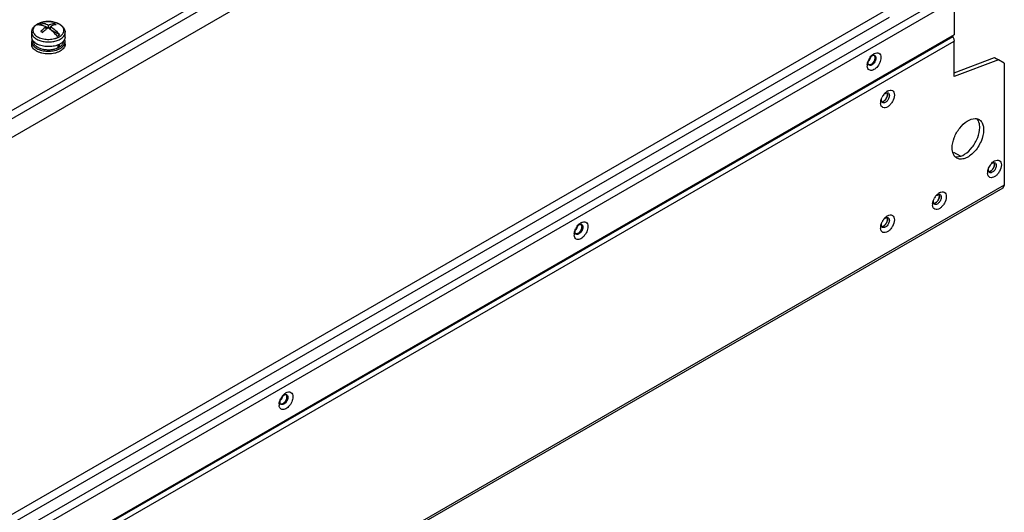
# Model space of a CAD drawing. Header units: millimetres. Extents: x 104 to 809, y 321 to 954.
# Tile 15 of 17: x 455 to 809, y 499 to 676. Entities that reach past the tile are written whole.
import ezdxf

# ---------------------------------------------------------------- set-up
doc = ezdxf.new("R2010")
doc.units = ezdxf.units.MM
doc.header["$LTSCALE"] = 82.95095
doc.layers.get('0').update_dxf_attribs({"linetype": 'CONTINUOUS'})

msp = doc.modelspace()

# ---------------------------------------------------------------- linework, layer by layer
at = {"color": 7, "linetype": 'Continuous'}
for p, q in [((792.19, 839.3), (312.49, 562.34)), ((793.67, 837.21), (313.55, 560.02)), ((793.67, 830.52), (313.55, 553.32)), ((790.06, 685.14), (313.69, 410.11)), ((314.96, 407.9), (791.34, 682.94)), ((791.34, 682.94), (791.34, 670.52)), ((767.94, 676.75), (325.25, 421.16)), ((766.66, 679.22), (326.98, 425.37)), ((464.21, 673.64), (462.55, 674.6)), ((464.94, 672.44), (464.94, 673.36)), ((465.53, 672.87), (464.94, 673.21)), ((465.79, 672.85), (465.79, 673.85)), ((466.49, 673.13), (465.89, 672.78)), ((466.49, 672.35), (466.49, 673.44)), ((467.77, 674.52), (467.77, 673.94)), ((790.86, 669.8), (314.49, 394.76)), ((791.34, 670.52), (314.96, 395.49)), ((459.72, 669.67), (459.72, 671.37)), ((464.14, 671.77), (463.53, 671.42)), ((469.74, 670.44), (466.65, 672.22)), ((471.72, 669.67), (471.72, 671.37)), ((790.67, 670.14), (790.86, 669.8)), ((314.96, 393.16), (791.34, 668.19)), ((459.72, 667.06), (459.72, 668.04)), ((469.2, 665.83), (469.21, 665.84)), ((469.21, 665.81), (469.21, 666.91)), ((469.21, 665.83), (469.22, 665.83)), ((469.57, 667.06), (469.57, 666.02)), ((471.72, 667.06), (471.72, 668.04)), ((791.34, 655.5), (791.34, 668.19)), ((791.34, 656.85), (805.83, 662.26)), ((805.83, 662.26), (807.25, 661.45)), ((807.25, 661.45), (791.34, 655.5)), ((809.37, 660.22), (807.25, 661.45)), ((809.37, 660.22), (809.37, 616.35)), ((791.15, 628.25), (793.53, 626.88)), ((809.37, 616.35), (300.25, 322.41)), ((809.37, 616.35), (808.89, 615.3)), ((808.89, 615.3), (299.78, 321.36))]:
    msp.add_line(p, q, dxfattribs=at)
for centre, radius, start, end in [((463.81, 670.67), 4.16, 126.3183, 129.5648), ((464.56, 669.3), 5.75, 119.4622, 119.9993), ((464.33, 669.92), 5.08, 120.6563, 121.2822), ((464.37, 669.84), 5.17, 119.9989, 120.6562), ((464.43, 669.74), 5.28, 119.4621, 119.9991), ((464.53, 669.56), 5.49, 117.2678, 119.4498), ((465.54, 666.88), 8.36, 101.0706, 105.3036), ((465.72, 665.66), 9.6, 89.1469, 93.431), ((467, 674.35), 5.28, 299.462, 299.9991), ((464.43, 672.35), 5.92, 239.9076, 242.6279), ((466.55, 671.44), 6.21, 293.6296, 294.2888), ((466.61, 671.3), 6.06, 294.287, 295.3912), ((466.8, 670.91), 5.62, 295.4757, 299.9198), ((466.74, 672.86), 6.49, 292.8, 297.3489), ((467.04, 672.28), 5.84, 297.3473, 299.9903), ((467.11, 673.86), 5.7, 299.4621, 299.9991), ((467.68, 669.55), 4, 307.2718, 310.7683), ((464.22, 669.37), 5.5, 238.3435, 239.8837), ((466.15, 672.74), 8.12, 286.3399, 288.4459), ((766, 658.86), 5.99, 143.146, 149.994), ((758.56, 663.24), 2.95, 341.0822, 346.1163), ((765.09, 659.66), 4.79, 130.6652, 135.4005), ((764.33, 660.65), 3.53, 120.2472, 124.609), ((762.48, 662.43), 0.674, 60.0198, 71.8941), ((763.58, 659.42), 3.5, 175.3969, 179.937), ((763.14, 659.42), 3.06, 179.9659, 184.1065), ((763.95, 659.39), 3.86, 174.2942, 175.4542), ((765.05, 659.2), 4.98, 164.6734, 165.7199), ((758.71, 662.88), 2.62, 309.9267, 313.6077), ((766.02, 658.85), 6.02, 149.9834, 153.7743), ((759.67, 662.53), 3.27, 333.6395, 341.1323), ((770.83, 645.38), 6.02, 149.9834, 153.7743), ((770.81, 645.39), 5.99, 143.146, 149.994), ((769.36, 646.85), 3.93, 124.572, 126.9588), ((769.14, 647.18), 3.53, 120.2472, 124.609), ((768.39, 645.94), 3.5, 175.3969, 179.937), ((767.95, 645.95), 3.06, 179.9659, 184.1065), ((768.83, 645.91), 3.94, 173.0345, 175.442), ((769.9, 645.72), 5.03, 163.5127, 165.715), ((766.27, 646.85), 1.04, 198.9193, 204.3856), ((764.59, 648.78), 2.6, 308.8738, 313.4675), ((797.22, 638.16), 3.12, 34.5976, 39.9631), ((809.29, 620.23), 6.02, 149.9834, 153.7743), ((809.28, 620.24), 5.99, 143.146, 149.994), ((807.83, 621.7), 3.93, 124.572, 126.9588), ((807.6, 622.03), 3.53, 120.2472, 124.609), ((806.86, 620.8), 3.5, 175.3969, 179.937), ((806.42, 620.8), 3.06, 179.9659, 184.1065), ((807.3, 620.76), 3.94, 173.0345, 175.442), ((808.37, 620.57), 5.03, 163.5127, 165.715), ((804.74, 621.71), 1.04, 198.9193, 204.3856), ((803.07, 623.61), 2.58, 308.2196, 313.4839), ((789.48, 608.81), 5.99, 143.146, 149.994), ((788.03, 610.27), 3.93, 124.572, 126.9588), ((787.8, 610.6), 3.53, 120.2472, 124.609), ((787.06, 609.36), 3.5, 175.3969, 179.937), ((786.62, 609.37), 3.06, 179.9659, 184.1065), ((787.5, 609.33), 3.94, 173.0345, 175.442), ((788.57, 609.14), 5.03, 163.5127, 165.715), ((784.94, 610.27), 1.04, 198.9193, 204.3856), ((789.49, 608.8), 6.02, 149.9834, 153.7743), ((783.28, 612.18), 2.58, 308.2196, 313.4839), ((769.14, 602.27), 3.53, 120.2472, 124.609), ((659.73, 598.83), 4.79, 130.6652, 135.4005), ((658.97, 599.82), 3.53, 120.2472, 124.609), ((657.12, 601.6), 0.674, 60.0198, 71.8941), ((769.9, 600.81), 5.03, 163.5127, 165.715), ((770.83, 600.47), 6.02, 149.9834, 153.7743), ((770.81, 600.48), 5.99, 143.146, 149.994), ((764.59, 603.87), 2.6, 308.8738, 313.4675), ((769.36, 601.94), 3.93, 124.572, 126.9588), ((658.22, 598.59), 3.5, 175.3969, 179.937), ((657.79, 598.59), 3.06, 179.9659, 184.1065), ((658.59, 598.56), 3.86, 174.2942, 175.4542), ((659.69, 598.37), 4.98, 164.6734, 165.7199), ((653.35, 602.05), 2.62, 309.9267, 313.6077), ((660.66, 598.02), 6.02, 149.9834, 153.7743), ((660.64, 598.03), 5.99, 143.146, 149.994), ((653.2, 602.42), 2.95, 341.0822, 346.1163), ((654.31, 601.71), 3.27, 333.6395, 341.1323), ((768.39, 601.04), 3.5, 175.3969, 179.937), ((767.95, 601.04), 3.06, 179.9659, 184.1065), ((768.83, 601), 3.94, 173.0345, 175.442), ((766.27, 601.95), 1.04, 198.9193, 204.3856), ((552.9, 538.59), 3.53, 120.2472, 124.609), ((553.62, 537.14), 4.98, 164.6734, 165.7199), ((547.28, 540.81), 2.62, 309.9267, 313.6077), ((554.59, 536.79), 6.02, 149.9834, 153.7743), ((554.58, 536.8), 5.99, 143.146, 149.994), ((547.14, 541.18), 2.95, 341.0822, 346.1163), ((553.67, 537.59), 4.79, 130.6652, 135.4005), ((548.25, 540.47), 3.27, 333.6395, 341.1323), ((551.06, 540.36), 0.674, 60.0198, 71.8941), ((552.16, 537.35), 3.5, 175.3969, 179.937), ((551.72, 537.35), 3.06, 179.9659, 184.1065), ((552.52, 537.33), 3.86, 174.2942, 175.4542)]:
    msp.add_arc(centre, radius, start, end, dxfattribs=at)
for points, knots in [([(459.72, 671.37), (459.72, 671.66), (459.82, 672.26), (460.24, 673.06), (460.87, 673.75), (461.4, 674.11), (461.68, 674.28)], [0, 0, 0, 0, 0.238674, 0.481255, 0.733201, 1, 1, 1, 1]), ([(461.16, 673.89), (460.97, 673.73), (460.65, 673.41), (460.3, 672.84), (460.14, 672.23), (460.18, 671.62), (460.42, 671.03), (460.76, 670.58), (461.11, 670.25), (461.52, 669.93), (462.14, 669.57), (462.98, 669.24), (464.24, 668.91), (465.58, 668.8), (466.93, 668.9), (467.67, 669.04), (468.14, 669.16), (468.44, 669.25), (468.73, 669.36), (469.02, 669.47), (469.28, 669.59), (469.48, 669.69), (469.6, 669.76)], [0, 0, 0, 0, 0.054759, 0.104189, 0.150033, 0.194981, 0.241993, 0.293427, 0.321291, 0.350661, 0.413848, 0.482561, 0.555746, 0.709365, 0.786624, 0.861798, 0.880087, 0.89813, 0.93335, 0.950528, 0.967369, 1, 1, 1, 1]), ([(461.69, 674.26), (461.66, 674.24), (461.54, 674.17), (461.43, 674.09), (461.35, 674.03)], [0, 0, 0, 0, 0.254634, 1, 1, 1, 1]), ([(462.1, 674.36), (462.06, 674.34), (461.92, 674.26), (461.79, 674.17), (461.7, 674.11)], [0, 0, 0, 0, 0.255832, 1, 1, 1, 1]), ([(461.7, 674.11), (462.22, 674.16), (463.04, 674.08), (464.12, 673.75), (464.67, 673.5), (464.94, 673.36)], [0, 0, 0, 0, 0.465164, 0.723436, 1, 1, 1, 1]), ([(461.73, 674.3), (462.17, 674.55), (463.15, 674.95), (464.74, 675.26), (466.4, 675.28), (468.01, 675.03), (469.24, 674.58), (470.1, 674.08), (470.64, 673.65), (471.1, 673.16), (471.45, 672.61), (471.67, 672), (471.72, 671.58), (471.72, 671.37)], [0, 0, 0, 0, 0.126689, 0.262485, 0.402143, 0.539084, 0.667653, 0.72795, 0.785578, 0.840954, 0.89472, 0.947555, 1, 1, 1, 1]), ([(463.33, 674.95), (463.21, 674.91), (462.76, 674.78), (462.32, 674.6), (462.01, 674.44)], [0, 0, 0, 0, 0.260122, 1, 1, 1, 1]), ([(462.55, 674.6), (462.51, 674.58), (462.35, 674.51), (462.2, 674.43), (462.1, 674.36)], [0, 0, 0, 0, 0.255162, 1, 1, 1, 1]), ([(465.79, 673.85), (465.51, 673.99), (464.97, 674.24), (463.89, 674.57), (463.06, 674.65), (462.55, 674.6)], [0, 0, 0, 0, 0.276564, 0.534836, 1, 1, 1, 1]), ([(464.94, 673.36), (464.77, 673.25), (464.07, 672.76), (463.42, 672.2), (462.96, 671.74)], [0, 0, 0, 0, 0.239557, 1, 1, 1, 1]), ([(465.14, 675.24), (465.04, 675.23), (464.63, 675.2), (464.23, 675.15), (463.93, 675.09)], [0, 0, 0, 0, 0.25282, 1, 1, 1, 1]), ([(465.64, 672.95), (465.58, 672.92), (465.34, 672.76), (465.11, 672.59), (464.94, 672.46)], [0, 0, 0, 0, 0.24584, 1, 1, 1, 1]), ([(466.49, 672.36), (466.42, 672.41), (466.15, 672.62), (465.86, 672.82), (465.64, 672.95)], [0, 0, 0, 0, 0.254978, 1, 1, 1, 1]), ([(467.77, 674.52), (467.61, 674.49), (466.92, 674.35), (466.27, 674.09), (465.79, 673.85)], [0, 0, 0, 0, 0.23516, 1, 1, 1, 1]), ([(466.99, 675.17), (466.89, 675.18), (466.52, 675.23), (466.14, 675.25), (465.86, 675.26)], [0, 0, 0, 0, 0.248192, 1, 1, 1, 1]), ([(468.47, 674.11), (468.31, 674.09), (467.62, 673.95), (466.97, 673.69), (466.49, 673.44)], [0, 0, 0, 0, 0.235169, 1, 1, 1, 1]), ([(466.49, 673.44), (467.09, 673.06), (468.26, 672.14), (469.26, 671.05), (469.74, 670.44)], [0, 0, 0, 0, 0.480234, 1, 1, 1, 1]), ([(467.73, 675.04), (467.67, 675.05), (467.42, 675.11), (467.17, 675.15), (466.99, 675.17)], [0, 0, 0, 0, 0.247317, 1, 1, 1, 1]), ([(468.68, 674.76), (468.6, 674.79), (468.29, 674.9), (467.97, 674.99), (467.73, 675.04)], [0, 0, 0, 0, 0.244353, 1, 1, 1, 1]), ([(468.47, 674.11), (468.41, 674.15), (468.18, 674.29), (467.95, 674.43), (467.77, 674.52)], [0, 0, 0, 0, 0.254944, 1, 1, 1, 1]), ([(469.44, 674.43), (469.38, 674.46), (469.13, 674.58), (468.88, 674.69), (468.68, 674.76)], [0, 0, 0, 0, 0.243086, 1, 1, 1, 1]), ([(469.98, 674.1), (469.94, 674.13), (469.77, 674.25), (469.58, 674.35), (469.44, 674.43)], [0, 0, 0, 0, 0.243294, 1, 1, 1, 1]), ([(469.64, 669.78), (469.87, 669.91), (470.15, 670.1), (470.42, 670.34), (470.51, 670.43), (470.59, 670.51), (470.69, 670.62), (470.83, 670.8), (470.99, 671.02), (471.17, 671.4), (471.3, 671.9), (471.25, 672.51), (471, 673.1), (470.57, 673.65), (470.19, 673.96), (469.98, 674.1)], [0, 0, 0, 0, 0.146928, 0.181403, 0.1983, 0.21498, 0.247667, 0.279516, 0.340791, 0.3993, 0.51041, 0.619721, 0.734432, 0.860179, 1, 1, 1, 1]), ([(459.72, 671.37), (459.72, 671.2), (459.76, 670.85), (459.96, 670.35), (460.28, 669.87), (460.89, 669.26), (461.93, 668.62), (463.42, 668.12), (465.1, 667.88), (466.82, 667.92), (468.46, 668.24), (469.47, 668.64), (469.91, 668.89)], [0, 0, 0, 0, 0.04285, 0.087454, 0.135237, 0.187122, 0.304162, 0.437586, 0.581767, 0.728936, 0.870792, 1, 1, 1, 1]), ([(460.46, 668), (460.24, 668.23), (459.95, 668.63), (459.75, 669.23), (459.72, 669.52), (459.72, 669.67)], [0, 0, 0, 0, 0.524856, 0.766018, 1, 1, 1, 1]), ([(462.96, 671.74), (463.02, 671.71), (463.26, 671.59), (463.49, 671.45), (463.66, 671.34)], [0, 0, 0, 0, 0.245075, 1, 1, 1, 1]), ([(464.94, 672.46), (464.83, 672.37), (464.39, 672.02), (463.97, 671.64), (463.66, 671.34)], [0, 0, 0, 0, 0.243758, 1, 1, 1, 1]), ([(468.89, 669.95), (468.7, 670.18), (467.98, 671.05), (467.15, 671.84), (466.49, 672.36)], [0, 0, 0, 0, 0.259411, 1, 1, 1, 1]), ([(468.89, 669.95), (468.93, 669.97), (469.08, 670.04), (469.23, 670.12), (469.34, 670.18)], [0, 0, 0, 0, 0.255162, 1, 1, 1, 1]), ([(469.34, 670.18), (469.37, 670.2), (469.51, 670.29), (469.64, 670.37), (469.74, 670.44)], [0, 0, 0, 0, 0.255832, 1, 1, 1, 1]), ([(469.96, 668.92), (470.22, 669.07), (470.7, 669.4), (471.27, 670), (471.63, 670.67), (471.72, 671.14), (471.72, 671.37)], [0, 0, 0, 0, 0.28981, 0.549047, 0.782229, 1, 1, 1, 1]), ([(471.72, 669.67), (471.72, 669.52), (471.68, 669.23), (471.48, 668.63), (471.2, 668.23), (470.97, 668)], [0, 0, 0, 0, 0.233984, 0.475142, 1, 1, 1, 1]), ([(459.89, 668.86), (459.83, 668.73), (459.75, 668.46), (459.72, 668.18), (459.72, 668.04)], [0, 0, 0, 0, 0.506889, 1, 1, 1, 1]), ([(459.72, 668.04), (459.72, 667.79), (459.81, 667.28), (460.08, 666.83), (460.24, 666.62)], [0, 0, 0, 0, 0.480616, 1, 1, 1, 1]), ([(461.34, 664.69), (461.09, 664.84), (460.65, 665.16), (460.12, 665.75), (459.79, 666.38), (459.72, 666.84), (459.72, 667.06)], [0, 0, 0, 0, 0.287877, 0.546435, 0.780397, 1, 1, 1, 1]), ([(460.22, 668.28), (460.22, 668.12), (460.26, 667.79), (460.45, 667.32), (460.76, 666.87), (461.03, 666.61), (461.18, 666.48)], [0, 0, 0, 0, 0.228096, 0.466016, 0.721655, 1, 1, 1, 1]), ([(460.24, 666.62), (460.28, 666.56), (460.47, 666.34), (460.68, 666.15), (460.85, 666.01)], [0, 0, 0, 0, 0.23939, 1, 1, 1, 1]), ([(461.46, 667.23), (461.37, 667.28), (461.01, 667.5), (460.68, 667.77), (460.46, 668)], [0, 0, 0, 0, 0.26481, 1, 1, 1, 1]), ([(460.85, 666.01), (461.07, 665.84), (461.56, 665.52), (462.38, 665.14), (463.31, 664.84), (464.66, 664.58), (466.4, 664.53), (467.78, 664.76), (468.43, 664.95)], [0, 0, 0, 0, 0.105518, 0.220608, 0.343907, 0.473375, 0.740294, 1, 1, 1, 1]), ([(461.18, 666.48), (461.21, 666.46), (461.34, 666.36), (461.47, 666.26), (461.57, 666.19)], [0, 0, 0, 0, 0.24409, 1, 1, 1, 1]), ([(461.57, 666.19), (461.63, 666.16), (461.87, 666.01), (462.12, 665.87), (462.32, 665.79)], [0, 0, 0, 0, 0.2415, 1, 1, 1, 1]), ([(469.26, 666.87), (468.67, 666.63), (467.4, 666.28), (465.42, 666.15), (463.47, 666.39), (462.25, 666.81), (461.71, 667.09)], [0, 0, 0, 0, 0.244459, 0.505553, 0.763693, 1, 1, 1, 1]), ([(462.32, 665.79), (462.71, 665.61), (463.57, 665.32), (464.93, 665.1), (466.34, 665.09), (467.27, 665.22), (467.73, 665.33)], [0, 0, 0, 0, 0.235202, 0.487515, 0.746299, 1, 1, 1, 1]), ([(467.73, 665.33), (467.84, 665.35), (468.29, 665.46), (468.73, 665.61), (469.04, 665.75)], [0, 0, 0, 0, 0.258514, 1, 1, 1, 1]), ([(468.72, 665.04), (468.83, 665.08), (469.26, 665.23), (469.67, 665.42), (469.96, 665.59)], [0, 0, 0, 0, 0.260386, 1, 1, 1, 1]), ([(469.61, 666.04), (469.65, 666.06), (469.82, 666.16), (469.98, 666.27), (470.1, 666.36)], [0, 0, 0, 0, 0.256722, 1, 1, 1, 1]), ([(470.97, 668), (470.9, 667.92), (470.59, 667.63), (470.24, 667.38), (469.96, 667.22)], [0, 0, 0, 0, 0.235697, 1, 1, 1, 1]), ([(471.72, 667.06), (471.72, 666.83), (471.63, 666.35), (471.27, 665.69), (470.7, 665.09), (470.22, 664.76), (469.96, 664.61)], [0, 0, 0, 0, 0.217771, 0.45095, 0.710187, 1, 1, 1, 1]), ([(469.96, 665.59), (470.08, 665.66), (470.5, 665.92), (470.89, 666.26), (471.13, 666.54)], [0, 0, 0, 0, 0.268341, 1, 1, 1, 1]), ([(470.29, 666.52), (470.43, 666.64), (470.69, 666.9), (470.99, 667.34), (471.17, 667.8), (471.22, 668.13), (471.22, 668.28)], [0, 0, 0, 0, 0.277469, 0.532882, 0.771169, 1, 1, 1, 1]), ([(471.13, 666.54), (471.31, 666.76), (471.54, 667.12), (471.69, 667.65), (471.72, 667.91), (471.72, 668.04)], [0, 0, 0, 0, 0.520228, 0.762975, 1, 1, 1, 1]), ([(471.72, 668.04), (471.72, 668.18), (471.69, 668.46), (471.6, 668.73), (471.54, 668.86)], [0, 0, 0, 0, 0.493121, 1, 1, 1, 1]), ([(469.96, 664.61), (469.67, 664.44), (469.03, 664.14), (467.62, 663.72), (465.71, 663.51), (463.8, 663.72), (462.39, 664.15), (461.75, 664.45), (461.46, 664.61)], [0, 0, 0, 0, 0.11429, 0.23761, 0.500153, 0.762613, 0.885839, 1, 1, 1, 1]), ([(765.03, 662.28), (765.03, 661.65), (764.69, 660.36), (763.81, 658.99), (762.86, 658.15), (761.99, 657.65), (761.19, 657.6), (760.82, 657.81)], [0, 0, 0, 0, 0.270813, 0.563271, 0.698046, 0.816389, 1, 1, 1, 1]), ([(761.5, 662.69), (761.58, 662.76), (761.88, 662.98), (762.25, 663.12), (762.51, 663.1)], [0, 0, 0, 0, 0.28998, 1, 1, 1, 1]), ([(762.55, 663.7), (762.84, 663.87), (763.42, 664.11), (764.36, 663.98), (764.95, 663.24), (765.03, 662.61), (765.03, 662.28)], [0, 0, 0, 0, 0.27575, 0.500433, 0.724828, 1, 1, 1, 1]), ([(762.91, 662.28), (762.91, 662.34), (762.9, 662.57), (762.84, 662.8), (762.75, 662.95)], [0, 0, 0, 0, 0.275942, 1, 1, 1, 1]), ([(762.77, 662.91), (762.79, 662.87), (762.88, 662.67), (762.91, 662.45), (762.91, 662.28)], [0, 0, 0, 0, 0.227949, 1, 1, 1, 1]), ([(762.77, 661.47), (762.79, 661.54), (762.87, 661.8), (762.91, 662.08), (762.91, 662.28)], [0, 0, 0, 0, 0.265832, 1, 1, 1, 1]), ([(762.91, 662.28), (762.91, 662.21), (762.9, 661.94), (762.83, 661.67), (762.77, 661.48)], [0, 0, 0, 0, 0.232845, 1, 1, 1, 1]), ([(763.23, 662.09), (763.23, 662.03), (763.22, 661.76), (763.16, 661.5), (763.09, 661.3)], [0, 0, 0, 0, 0.233029, 1, 1, 1, 1]), ([(760.82, 657.81), (760.61, 657.93), (760.23, 658.36), (760.11, 658.91), (760.09, 659.2)], [0, 0, 0, 0, 0.455531, 1, 1, 1, 1]), ([(760.4, 660.46), (760.4, 660.52), (760.42, 660.79), (760.48, 661.06), (760.54, 661.25)], [0, 0, 0, 0, 0.233029, 1, 1, 1, 1]), ([(760.54, 659.83), (760.52, 659.88), (760.43, 660.07), (760.4, 660.29), (760.4, 660.46)], [0, 0, 0, 0, 0.228297, 1, 1, 1, 1]), ([(760.63, 659.67), (760.75, 659.63), (760.95, 659.63), (761.13, 659.67), (761.18, 659.69)], [0, 0, 0, 0, 0.726665, 1, 1, 1, 1]), ([(762.13, 659.87), (761.93, 659.69), (761.52, 659.43), (760.99, 659.44), (760.82, 659.55)], [0, 0, 0, 0, 0.56798, 1, 1, 1, 1]), ([(761.18, 659.69), (761.23, 659.7), (761.46, 659.79), (761.66, 659.93), (761.81, 660.05)], [0, 0, 0, 0, 0.22934, 1, 1, 1, 1]), ([(761.81, 660.05), (761.91, 660.13), (762.32, 660.54), (762.62, 661.06), (762.77, 661.47)], [0, 0, 0, 0, 0.240431, 1, 1, 1, 1]), ([(762.6, 661.08), (762.46, 660.79), (762.21, 660.42), (761.9, 660.12), (761.82, 660.06)], [0, 0, 0, 0, 0.76076, 1, 1, 1, 1]), ([(763.09, 661.3), (762.95, 660.89), (762.65, 660.37), (762.24, 659.96), (762.13, 659.87)], [0, 0, 0, 0, 0.759236, 1, 1, 1, 1]), ([(769.84, 648.81), (769.84, 647.98), (769.42, 646.71), (768.44, 645.35), (767.4, 644.4), (765.95, 643.95), (765.04, 644.83), (764.92, 645.41), (764.9, 645.73)], [0, 0, 0, 0, 0.292048, 0.447478, 0.589225, 0.797246, 0.889415, 1, 1, 1, 1]), ([(766.26, 646.78), (766.37, 646.87), (766.78, 647.27), (767.08, 647.79), (767.22, 648.2)], [0, 0, 0, 0, 0.240431, 1, 1, 1, 1]), ([(766.31, 649.22), (766.39, 649.28), (766.67, 649.49), (767.02, 649.63), (767.27, 649.63)], [0, 0, 0, 0, 0.286844, 1, 1, 1, 1]), ([(767.15, 648.02), (767.02, 647.7), (766.78, 647.3), (766.46, 646.96), (766.38, 646.89)], [0, 0, 0, 0, 0.757279, 1, 1, 1, 1]), ([(767.9, 647.83), (767.76, 647.41), (767.46, 646.89), (767.05, 646.48), (766.94, 646.39)], [0, 0, 0, 0, 0.759236, 1, 1, 1, 1]), ([(767.37, 649.01), (767.37, 648.93), (767.35, 648.59), (767.25, 648.26), (767.15, 648.02)], [0, 0, 0, 0, 0.231432, 1, 1, 1, 1]), ([(767.22, 648.2), (767.24, 648.27), (767.32, 648.53), (767.37, 648.81), (767.37, 649.01)], [0, 0, 0, 0, 0.265832, 1, 1, 1, 1]), ([(767.36, 650.23), (767.65, 650.4), (768.23, 650.64), (769.17, 650.5), (769.76, 649.76), (769.84, 649.14), (769.84, 648.81)], [0, 0, 0, 0, 0.27575, 0.500433, 0.724828, 1, 1, 1, 1]), ([(767.9, 649.25), (767.91, 649.23), (767.92, 649.2), (767.94, 649.17), (767.94, 649.15)], [0, 0, 0, 0, 0.494365, 1, 1, 1, 1]), ([(768.04, 648.62), (768.04, 648.56), (768.02, 648.29), (767.96, 648.03), (767.9, 647.83)], [0, 0, 0, 0, 0.233029, 1, 1, 1, 1]), ([(765.31, 646.37), (765.38, 646.37), (765.74, 646.41), (766.05, 646.6), (766.26, 646.78)], [0, 0, 0, 0, 0.216994, 1, 1, 1, 1]), ([(766.31, 646.03), (766.25, 646.01), (766.02, 645.96), (765.77, 645.99), (765.62, 646.07)], [0, 0, 0, 0, 0.278804, 1, 1, 1, 1]), ([(766.23, 646.75), (766.18, 646.71), (766.01, 646.59), (765.83, 646.48), (765.68, 646.43)], [0, 0, 0, 0, 0.2682, 1, 1, 1, 1]), ([(766.94, 646.39), (766.89, 646.35), (766.7, 646.2), (766.48, 646.08), (766.31, 646.03)], [0, 0, 0, 0, 0.270995, 1, 1, 1, 1]), ([(790.63, 629.78), (790.63, 631.01), (791.22, 633.58), (793.13, 636.94), (795.69, 639.48), (797.88, 640.36), (798.86, 640.35)], [0, 0, 0, 0, 0.255942, 0.536822, 0.796093, 1, 1, 1, 1]), ([(798.86, 640.35), (798.99, 640.35), (799.48, 640.32), (799.97, 640.16), (800.29, 639.97)], [0, 0, 0, 0, 0.260845, 1, 1, 1, 1]), ([(800.53, 637.13), (800.53, 637.4), (800.48, 638.37), (800.19, 639.36), (799.79, 639.94)], [0, 0, 0, 0, 0.27899, 1, 1, 1, 1]), ([(800.29, 639.97), (800.67, 639.76), (801.36, 639.07), (801.69, 638.17), (801.8, 637.69)], [0, 0, 0, 0, 0.468692, 1, 1, 1, 1]), ([(801.8, 637.69), (801.82, 637.58), (801.91, 637.13), (801.94, 636.66), (801.94, 636.31)], [0, 0, 0, 0, 0.23911, 1, 1, 1, 1]), ([(801.94, 636.31), (801.94, 634.88), (801.16, 631.92), (799.12, 628.78), (796.96, 626.86), (795.31, 625.95), (793.69, 625.63), (792.69, 625.89), (792.29, 626.12)], [0, 0, 0, 0, 0.269896, 0.561325, 0.695465, 0.813143, 0.912854, 1, 1, 1, 1]), ([(792.31, 626.56), (793.29, 626.55), (795.47, 627.44), (798.03, 629.97), (799.94, 633.33), (800.53, 635.9), (800.53, 637.13)], [0, 0, 0, 0, 0.203994, 0.463275, 0.744111, 1, 1, 1, 1]), ([(791.37, 626.97), (791.25, 627.15), (790.78, 628.01), (790.63, 629.02), (790.63, 629.78)], [0, 0, 0, 0, 0.224686, 1, 1, 1, 1]), ([(808.31, 623.66), (808.31, 622.83), (807.88, 621.57), (806.9, 620.2), (805.87, 619.26), (804.42, 618.81), (803.51, 619.68), (803.39, 620.27), (803.37, 620.58)], [0, 0, 0, 0, 0.292048, 0.447478, 0.589225, 0.797246, 0.889415, 1, 1, 1, 1]), ([(804.73, 621.63), (804.83, 621.72), (805.25, 622.12), (805.55, 622.64), (805.69, 623.05)], [0, 0, 0, 0, 0.240431, 1, 1, 1, 1]), ([(804.78, 624.07), (804.85, 624.13), (805.13, 624.34), (805.48, 624.48), (805.73, 624.48)], [0, 0, 0, 0, 0.286844, 1, 1, 1, 1]), ([(805.83, 623.86), (805.83, 623.78), (805.81, 623.45), (805.72, 623.12), (805.62, 622.88)], [0, 0, 0, 0, 0.231432, 1, 1, 1, 1]), ([(805.69, 623.05), (805.71, 623.12), (805.79, 623.38), (805.83, 623.66), (805.83, 623.86)], [0, 0, 0, 0, 0.265832, 1, 1, 1, 1]), ([(805.82, 625.08), (806.11, 625.25), (806.69, 625.49), (807.63, 625.35), (808.23, 624.61), (808.31, 623.99), (808.31, 623.66)], [0, 0, 0, 0, 0.27575, 0.500433, 0.724828, 1, 1, 1, 1]), ([(806.36, 624.1), (806.37, 624.09), (806.39, 624.05), (806.4, 624.02), (806.41, 624.01)], [0, 0, 0, 0, 0.494365, 1, 1, 1, 1]), ([(806.5, 623.47), (806.5, 623.41), (806.49, 623.14), (806.43, 622.88), (806.36, 622.68)], [0, 0, 0, 0, 0.233029, 1, 1, 1, 1]), ([(803.77, 621.22), (803.85, 621.22), (804.2, 621.26), (804.52, 621.45), (804.73, 621.63)], [0, 0, 0, 0, 0.216994, 1, 1, 1, 1]), ([(804.78, 620.88), (804.71, 620.86), (804.49, 620.81), (804.24, 620.84), (804.09, 620.92)], [0, 0, 0, 0, 0.278804, 1, 1, 1, 1]), ([(804.67, 621.58), (804.63, 621.55), (804.47, 621.43), (804.29, 621.33), (804.15, 621.28)], [0, 0, 0, 0, 0.267606, 1, 1, 1, 1]), ([(805.41, 621.25), (805.35, 621.2), (805.16, 621.06), (804.94, 620.94), (804.78, 620.88)], [0, 0, 0, 0, 0.270995, 1, 1, 1, 1]), ([(805.62, 622.88), (805.49, 622.55), (805.25, 622.15), (804.93, 621.81), (804.85, 621.74)], [0, 0, 0, 0, 0.757279, 1, 1, 1, 1]), ([(806.36, 622.68), (806.22, 622.27), (805.92, 621.75), (805.51, 621.34), (805.41, 621.25)], [0, 0, 0, 0, 0.759236, 1, 1, 1, 1]), ([(784.98, 612.64), (785.05, 612.7), (785.33, 612.91), (785.68, 613.05), (785.93, 613.05)], [0, 0, 0, 0, 0.286844, 1, 1, 1, 1]), ([(786.03, 612.43), (786.03, 612.35), (786.01, 612.02), (785.92, 611.68), (785.82, 611.45)], [0, 0, 0, 0, 0.231432, 1, 1, 1, 1]), ([(785.89, 611.62), (785.91, 611.69), (785.99, 611.95), (786.03, 612.23), (786.03, 612.43)], [0, 0, 0, 0, 0.265832, 1, 1, 1, 1]), ([(786.02, 613.65), (786.31, 613.82), (786.89, 614.06), (787.83, 613.92), (788.43, 613.18), (788.51, 612.56), (788.51, 612.23)], [0, 0, 0, 0, 0.27575, 0.500433, 0.724828, 1, 1, 1, 1]), ([(786.57, 612.67), (786.57, 612.65), (786.59, 612.62), (786.6, 612.59), (786.61, 612.57)], [0, 0, 0, 0, 0.494365, 1, 1, 1, 1]), ([(788.51, 612.23), (788.51, 611.4), (788.09, 610.13), (787.1, 608.77), (786.07, 607.82), (784.62, 607.37), (783.71, 608.25), (783.59, 608.84), (783.57, 609.15)], [0, 0, 0, 0, 0.292048, 0.447478, 0.589225, 0.797246, 0.889415, 1, 1, 1, 1]), ([(783.98, 609.79), (784.05, 609.79), (784.4, 609.83), (784.72, 610.02), (784.93, 610.2)], [0, 0, 0, 0, 0.216994, 1, 1, 1, 1]), ([(784.98, 609.45), (784.92, 609.43), (784.69, 609.38), (784.44, 609.41), (784.29, 609.49)], [0, 0, 0, 0, 0.278804, 1, 1, 1, 1]), ([(784.87, 610.15), (784.83, 610.12), (784.67, 610), (784.49, 609.9), (784.35, 609.85)], [0, 0, 0, 0, 0.267606, 1, 1, 1, 1]), ([(784.93, 610.2), (785.04, 610.29), (785.45, 610.69), (785.75, 611.21), (785.89, 611.62)], [0, 0, 0, 0, 0.240431, 1, 1, 1, 1]), ([(785.61, 609.82), (785.56, 609.77), (785.36, 609.62), (785.15, 609.51), (784.98, 609.45)], [0, 0, 0, 0, 0.270995, 1, 1, 1, 1]), ([(785.82, 611.45), (785.69, 611.12), (785.45, 610.72), (785.13, 610.38), (785.05, 610.31)], [0, 0, 0, 0, 0.757279, 1, 1, 1, 1]), ([(786.57, 611.25), (786.43, 610.84), (786.13, 610.31), (785.71, 609.91), (785.61, 609.82)], [0, 0, 0, 0, 0.759236, 1, 1, 1, 1]), ([(786.71, 612.04), (786.71, 611.98), (786.69, 611.71), (786.63, 611.45), (786.57, 611.25)], [0, 0, 0, 0, 0.233029, 1, 1, 1, 1]), ([(767.36, 605.32), (767.65, 605.49), (768.23, 605.73), (769.17, 605.6), (769.76, 604.86), (769.84, 604.23), (769.84, 603.9)], [0, 0, 0, 0, 0.27575, 0.500433, 0.724828, 1, 1, 1, 1]), ([(656.14, 601.86), (656.22, 601.93), (656.52, 602.15), (656.89, 602.29), (657.16, 602.27)], [0, 0, 0, 0, 0.28998, 1, 1, 1, 1]), ([(657.19, 602.87), (657.48, 603.04), (658.06, 603.28), (659, 603.15), (659.59, 602.41), (659.67, 601.78), (659.67, 601.45)], [0, 0, 0, 0, 0.27575, 0.500433, 0.724828, 1, 1, 1, 1]), ([(657.55, 601.45), (657.55, 601.51), (657.54, 601.74), (657.48, 601.98), (657.39, 602.12)], [0, 0, 0, 0, 0.275942, 1, 1, 1, 1]), ([(657.41, 602.09), (657.43, 602.04), (657.52, 601.84), (657.55, 601.62), (657.55, 601.45)], [0, 0, 0, 0, 0.227949, 1, 1, 1, 1]), ([(769.84, 603.9), (769.84, 603.07), (769.42, 601.81), (768.44, 600.44), (767.4, 599.5), (765.95, 599.05), (765.04, 599.92), (764.92, 600.51), (764.9, 600.82)], [0, 0, 0, 0, 0.292048, 0.447478, 0.589225, 0.797246, 0.889415, 1, 1, 1, 1]), ([(765.31, 601.46), (765.38, 601.46), (765.74, 601.5), (766.05, 601.69), (766.26, 601.87)], [0, 0, 0, 0, 0.216994, 1, 1, 1, 1]), ([(766.23, 601.84), (766.18, 601.81), (766.01, 601.68), (765.83, 601.58), (765.68, 601.53)], [0, 0, 0, 0, 0.2682, 1, 1, 1, 1]), ([(766.26, 601.87), (766.37, 601.96), (766.78, 602.36), (767.08, 602.88), (767.22, 603.29)], [0, 0, 0, 0, 0.240431, 1, 1, 1, 1]), ([(766.31, 604.31), (766.39, 604.37), (766.67, 604.58), (767.02, 604.73), (767.27, 604.72)], [0, 0, 0, 0, 0.286844, 1, 1, 1, 1]), ([(767.15, 603.12), (767.02, 602.79), (766.78, 602.39), (766.46, 602.05), (766.38, 601.98)], [0, 0, 0, 0, 0.757279, 1, 1, 1, 1]), ([(767.9, 602.92), (767.76, 602.51), (767.46, 601.99), (767.05, 601.58), (766.94, 601.49)], [0, 0, 0, 0, 0.759236, 1, 1, 1, 1]), ([(767.37, 604.1), (767.37, 604.02), (767.35, 603.69), (767.25, 603.36), (767.15, 603.12)], [0, 0, 0, 0, 0.231432, 1, 1, 1, 1]), ([(767.22, 603.29), (767.24, 603.36), (767.32, 603.63), (767.37, 603.9), (767.37, 604.1)], [0, 0, 0, 0, 0.265832, 1, 1, 1, 1]), ([(767.9, 604.34), (767.91, 604.33), (767.92, 604.3), (767.94, 604.26), (767.94, 604.25)], [0, 0, 0, 0, 0.494365, 1, 1, 1, 1]), ([(768.04, 603.71), (768.04, 603.65), (768.02, 603.38), (767.96, 603.12), (767.9, 602.92)], [0, 0, 0, 0, 0.233029, 1, 1, 1, 1]), ([(655.46, 596.98), (655.25, 597.1), (654.87, 597.53), (654.75, 598.08), (654.73, 598.37)], [0, 0, 0, 0, 0.455531, 1, 1, 1, 1]), ([(655.04, 599.63), (655.04, 599.7), (655.06, 599.96), (655.12, 600.23), (655.18, 600.42)], [0, 0, 0, 0, 0.233029, 1, 1, 1, 1]), ([(655.18, 599.01), (655.16, 599.05), (655.07, 599.25), (655.04, 599.47), (655.04, 599.63)], [0, 0, 0, 0, 0.228297, 1, 1, 1, 1]), ([(655.27, 598.84), (655.4, 598.8), (655.59, 598.8), (655.77, 598.84), (655.82, 598.86)], [0, 0, 0, 0, 0.726665, 1, 1, 1, 1]), ([(659.67, 601.45), (659.67, 600.83), (659.33, 599.53), (658.45, 598.16), (657.5, 597.32), (656.63, 596.82), (655.83, 596.78), (655.46, 596.98)], [0, 0, 0, 0, 0.270813, 0.563271, 0.698046, 0.816389, 1, 1, 1, 1]), ([(656.77, 599.04), (656.57, 598.87), (656.16, 598.6), (655.63, 598.62), (655.46, 598.72)], [0, 0, 0, 0, 0.56798, 1, 1, 1, 1]), ([(655.82, 598.86), (655.87, 598.87), (656.1, 598.96), (656.3, 599.1), (656.45, 599.22)], [0, 0, 0, 0, 0.22934, 1, 1, 1, 1]), ([(656.45, 599.22), (656.55, 599.31), (656.97, 599.71), (657.27, 600.23), (657.41, 600.64)], [0, 0, 0, 0, 0.240431, 1, 1, 1, 1]), ([(657.24, 600.25), (657.1, 599.96), (656.85, 599.59), (656.54, 599.29), (656.46, 599.23)], [0, 0, 0, 0, 0.76076, 1, 1, 1, 1]), ([(657.73, 600.48), (657.59, 600.06), (657.29, 599.54), (656.88, 599.13), (656.77, 599.04)], [0, 0, 0, 0, 0.759236, 1, 1, 1, 1]), ([(657.41, 600.64), (657.43, 600.71), (657.51, 600.97), (657.55, 601.25), (657.55, 601.45)], [0, 0, 0, 0, 0.265832, 1, 1, 1, 1]), ([(657.55, 601.45), (657.55, 601.39), (657.54, 601.11), (657.48, 600.85), (657.41, 600.65)], [0, 0, 0, 0, 0.232845, 1, 1, 1, 1]), ([(657.87, 601.27), (657.87, 601.2), (657.86, 600.94), (657.8, 600.67), (657.73, 600.48)], [0, 0, 0, 0, 0.233029, 1, 1, 1, 1]), ([(766.31, 601.12), (766.25, 601.1), (766.02, 601.05), (765.77, 601.08), (765.62, 601.17)], [0, 0, 0, 0, 0.278804, 1, 1, 1, 1]), ([(766.94, 601.49), (766.89, 601.44), (766.7, 601.3), (766.48, 601.18), (766.31, 601.12)], [0, 0, 0, 0, 0.270995, 1, 1, 1, 1]), ([(551.12, 541.64), (551.41, 541.8), (551.99, 542.05), (552.93, 541.91), (553.53, 541.17), (553.61, 540.55), (553.61, 540.21)], [0, 0, 0, 0, 0.27575, 0.500433, 0.724828, 1, 1, 1, 1]), ([(548.98, 538.4), (548.98, 538.46), (548.99, 538.73), (549.05, 538.99), (549.12, 539.19)], [0, 0, 0, 0, 0.233029, 1, 1, 1, 1]), ([(549.12, 537.77), (549.09, 537.81), (549.01, 538.01), (548.98, 538.23), (548.98, 538.4)], [0, 0, 0, 0, 0.228297, 1, 1, 1, 1]), ([(553.61, 540.21), (553.61, 539.59), (553.27, 538.3), (552.38, 536.92), (551.43, 536.08), (550.56, 535.59), (549.76, 535.54), (549.4, 535.75)], [0, 0, 0, 0, 0.270813, 0.563271, 0.698046, 0.816389, 1, 1, 1, 1]), ([(550.08, 540.62), (550.16, 540.69), (550.45, 540.91), (550.83, 541.06), (551.09, 541.04)], [0, 0, 0, 0, 0.28998, 1, 1, 1, 1]), ([(550.38, 537.98), (550.49, 538.07), (550.9, 538.48), (551.2, 538.99), (551.34, 539.41)], [0, 0, 0, 0, 0.240431, 1, 1, 1, 1]), ([(551.18, 539.02), (551.03, 538.72), (550.79, 538.36), (550.47, 538.06), (550.39, 537.99)], [0, 0, 0, 0, 0.76076, 1, 1, 1, 1]), ([(551.67, 539.24), (551.53, 538.82), (551.23, 538.3), (550.81, 537.89), (550.71, 537.8)], [0, 0, 0, 0, 0.759236, 1, 1, 1, 1]), ([(551.49, 540.21), (551.49, 540.28), (551.48, 540.51), (551.41, 540.74), (551.32, 540.88)], [0, 0, 0, 0, 0.275942, 1, 1, 1, 1]), ([(551.34, 540.85), (551.37, 540.81), (551.46, 540.61), (551.49, 540.38), (551.49, 540.21)], [0, 0, 0, 0, 0.227949, 1, 1, 1, 1]), ([(551.34, 539.41), (551.37, 539.47), (551.44, 539.74), (551.49, 540.01), (551.49, 540.21)], [0, 0, 0, 0, 0.265832, 1, 1, 1, 1]), ([(551.49, 540.21), (551.49, 540.15), (551.47, 539.88), (551.41, 539.61), (551.34, 539.41)], [0, 0, 0, 0, 0.232845, 1, 1, 1, 1]), ([(551.81, 540.03), (551.81, 539.97), (551.79, 539.7), (551.73, 539.43), (551.67, 539.24)], [0, 0, 0, 0, 0.233029, 1, 1, 1, 1]), ([(549.4, 535.75), (549.18, 535.87), (548.8, 536.3), (548.69, 536.84), (548.67, 537.13)], [0, 0, 0, 0, 0.455531, 1, 1, 1, 1]), ([(549.2, 537.61), (549.33, 537.57), (549.53, 537.56), (549.71, 537.61), (549.75, 537.62)], [0, 0, 0, 0, 0.726665, 1, 1, 1, 1]), ([(550.71, 537.8), (550.5, 537.63), (550.09, 537.36), (549.57, 537.38), (549.39, 537.48)], [0, 0, 0, 0, 0.56798, 1, 1, 1, 1]), ([(549.75, 537.62), (549.81, 537.64), (550.03, 537.72), (550.24, 537.86), (550.38, 537.98)], [0, 0, 0, 0, 0.22934, 1, 1, 1, 1])]:
    msp.add_open_spline(points, degree=3, knots=knots, dxfattribs=at)
for points in [[(790.86, 669.8), (791.06, 669.46), (791.2, 669.09), (791.28, 668.71)], [(791.28, 668.71), (791.32, 668.54), (791.34, 668.37), (791.34, 668.19)], [(760.52, 660.97), (760.89, 661.33), (761.18, 661.8), (761.35, 662.29)], [(761.2, 662.46), (761.35, 662.65), (761.51, 662.84), (761.68, 663.02)], [(761.97, 663.29), (762.09, 663.38), (762.2, 663.47), (762.32, 663.56)], [(762.51, 663.1), (762.57, 663.1), (762.63, 663.08), (762.69, 663.07)], [(762.82, 663.01), (762.93, 662.94), (763.03, 662.84), (763.09, 662.72)], [(763.09, 662.72), (763.15, 662.61), (763.19, 662.49), (763.21, 662.36)], [(763.21, 662.36), (763.22, 662.27), (763.23, 662.18), (763.23, 662.09)], [(760.1, 659.77), (760.12, 660), (760.16, 660.22), (760.22, 660.43)], [(760.24, 660.52), (760.34, 660.86), (760.47, 661.19), (760.62, 661.51)], [(760.63, 659.7), (760.6, 659.74), (760.57, 659.79), (760.54, 659.83)], [(760.82, 659.55), (760.75, 659.59), (760.68, 659.64), (760.63, 659.7)], [(761.18, 659.69), (761.06, 659.65), (760.93, 659.63), (760.8, 659.64)], [(761.5, 659.83), (761.4, 659.77), (761.29, 659.72), (761.18, 659.69)], [(761.82, 660.06), (761.72, 659.97), (761.61, 659.89), (761.5, 659.83)], [(765.08, 647.15), (765.17, 647.45), (765.29, 647.75), (765.43, 648.04)], [(765.23, 647.24), (765.25, 647.42), (765.29, 647.6), (765.35, 647.78)], [(766.01, 648.99), (766.14, 649.16), (766.29, 649.33), (766.44, 649.49)], [(766.44, 649.49), (766.61, 649.67), (766.8, 649.84), (767, 649.99)], [(767.22, 649.65), (767.26, 649.59), (767.28, 649.52), (767.3, 649.46)], [(767.37, 649.01), (767.37, 649.2), (767.34, 649.4), (767.26, 649.58)], [(767.27, 649.63), (767.39, 649.63), (767.52, 649.6), (767.62, 649.54)], [(767.62, 649.54), (767.74, 649.47), (767.83, 649.37), (767.9, 649.25)], [(767.94, 649.15), (768.01, 648.99), (768.04, 648.8), (768.04, 648.62)], [(764.92, 646.39), (764.94, 646.58), (764.98, 646.77), (765.03, 646.96)], [(765.21, 646.99), (765.21, 647.07), (765.22, 647.15), (765.23, 647.24)], [(765.28, 646.52), (765.23, 646.67), (765.21, 646.83), (765.21, 646.99)], [(765.62, 646.07), (765.49, 646.15), (765.38, 646.28), (765.32, 646.42)], [(792.29, 626.12), (791.93, 626.33), (791.61, 626.63), (791.37, 626.97)], [(791.56, 626.66), (791.8, 626.59), (792.06, 626.56), (792.31, 626.56)], [(804.48, 623.84), (804.61, 624.01), (804.75, 624.18), (804.91, 624.34)], [(804.91, 624.34), (805.08, 624.52), (805.26, 624.69), (805.46, 624.84)], [(805.69, 624.5), (805.72, 624.44), (805.75, 624.37), (805.77, 624.31)], [(805.83, 623.86), (805.83, 624.05), (805.8, 624.25), (805.72, 624.43)], [(805.73, 624.48), (805.86, 624.48), (805.98, 624.45), (806.09, 624.39)], [(806.09, 624.39), (806.21, 624.32), (806.3, 624.22), (806.36, 624.1)], [(806.41, 624.01), (806.48, 623.84), (806.5, 623.65), (806.5, 623.47)], [(803.39, 621.24), (803.41, 621.43), (803.45, 621.62), (803.49, 621.81)], [(803.55, 622), (803.64, 622.3), (803.76, 622.6), (803.9, 622.89)], [(803.68, 621.84), (803.68, 621.92), (803.68, 622.01), (803.69, 622.09)], [(803.75, 621.37), (803.7, 621.52), (803.68, 621.68), (803.68, 621.84)], [(803.69, 622.09), (803.71, 622.27), (803.76, 622.45), (803.82, 622.63)], [(804.09, 620.92), (803.96, 621), (803.85, 621.13), (803.79, 621.27)], [(784.68, 612.41), (784.81, 612.58), (784.95, 612.75), (785.11, 612.91)], [(785.11, 612.91), (785.28, 613.09), (785.47, 613.26), (785.66, 613.41)], [(785.89, 613.07), (785.92, 613.01), (785.95, 612.94), (785.97, 612.88)], [(786.03, 612.43), (786.03, 612.62), (786, 612.82), (785.92, 613)], [(785.93, 613.05), (786.06, 613.05), (786.18, 613.02), (786.29, 612.96)], [(786.29, 612.96), (786.41, 612.89), (786.5, 612.79), (786.57, 612.67)], [(786.61, 612.57), (786.68, 612.41), (786.71, 612.22), (786.71, 612.04)], [(783.59, 609.81), (783.61, 610), (783.65, 610.19), (783.7, 610.38)], [(783.75, 610.57), (783.84, 610.87), (783.96, 611.17), (784.1, 611.46)], [(783.88, 610.41), (783.88, 610.49), (783.88, 610.58), (783.89, 610.66)], [(783.95, 609.94), (783.9, 610.09), (783.88, 610.25), (783.88, 610.41)], [(783.89, 610.66), (783.92, 610.84), (783.96, 611.02), (784.02, 611.2)], [(784.29, 609.49), (784.16, 609.57), (784.05, 609.7), (783.99, 609.84)], [(655.84, 601.63), (655.99, 601.83), (656.15, 602.01), (656.33, 602.19)], [(656.62, 602.46), (656.73, 602.56), (656.84, 602.65), (656.96, 602.73)], [(657.16, 602.27), (657.21, 602.27), (657.27, 602.26), (657.33, 602.24)], [(657.46, 602.18), (657.57, 602.12), (657.67, 602.01), (657.73, 601.89)], [(657.73, 601.89), (657.79, 601.78), (657.83, 601.66), (657.85, 601.53)], [(764.92, 601.48), (764.94, 601.67), (764.98, 601.86), (765.03, 602.05)], [(765.08, 602.24), (765.17, 602.54), (765.29, 602.84), (765.43, 603.13)], [(765.21, 602.08), (765.21, 602.16), (765.22, 602.25), (765.23, 602.33)], [(765.28, 601.61), (765.23, 601.76), (765.21, 601.92), (765.21, 602.08)], [(765.23, 602.33), (765.25, 602.51), (765.29, 602.7), (765.35, 602.87)], [(766.01, 604.08), (766.14, 604.25), (766.29, 604.42), (766.44, 604.58)], [(766.44, 604.58), (766.61, 604.76), (766.8, 604.93), (767, 605.08)], [(767.22, 604.74), (767.26, 604.68), (767.28, 604.62), (767.3, 604.55)], [(767.37, 604.1), (767.37, 604.29), (767.34, 604.49), (767.26, 604.67)], [(767.27, 604.72), (767.39, 604.72), (767.52, 604.69), (767.62, 604.63)], [(767.62, 604.63), (767.74, 604.56), (767.83, 604.46), (767.9, 604.34)], [(767.94, 604.25), (768.01, 604.08), (768.04, 603.89), (768.04, 603.71)], [(654.74, 598.95), (654.77, 599.17), (654.81, 599.39), (654.86, 599.6)], [(654.88, 599.69), (654.98, 600.03), (655.11, 600.36), (655.26, 600.68)], [(655.16, 600.15), (655.54, 600.5), (655.83, 600.97), (655.99, 601.46)], [(655.28, 598.87), (655.24, 598.91), (655.21, 598.96), (655.18, 599.01)], [(655.46, 598.72), (655.39, 598.76), (655.33, 598.81), (655.28, 598.87)], [(655.83, 598.86), (655.7, 598.82), (655.57, 598.8), (655.44, 598.81)], [(656.14, 599), (656.04, 598.94), (655.93, 598.89), (655.83, 598.86)], [(656.46, 599.23), (656.36, 599.14), (656.25, 599.07), (656.14, 599)], [(657.85, 601.53), (657.86, 601.45), (657.87, 601.36), (657.87, 601.27)], [(765.62, 601.17), (765.49, 601.24), (765.38, 601.37), (765.32, 601.51)], [(548.68, 537.71), (548.7, 537.93), (548.74, 538.15), (548.8, 538.37)], [(548.82, 538.46), (548.91, 538.8), (549.04, 539.13), (549.2, 539.44)], [(549.09, 538.91), (549.47, 539.27), (549.76, 539.73), (549.93, 540.22)], [(549.78, 540.39), (549.93, 540.59), (550.09, 540.78), (550.26, 540.95)], [(550.55, 541.22), (550.66, 541.32), (550.78, 541.41), (550.9, 541.49)], [(551.09, 541.04), (551.15, 541.03), (551.21, 541.02), (551.26, 541)], [(551.39, 540.94), (551.51, 540.88), (551.6, 540.77), (551.67, 540.66)], [(551.67, 540.66), (551.73, 540.55), (551.76, 540.42), (551.78, 540.3)], [(551.78, 540.3), (551.8, 540.21), (551.81, 540.12), (551.81, 540.03)], [(549.21, 537.63), (549.17, 537.68), (549.14, 537.72), (549.12, 537.77)], [(549.39, 537.48), (549.32, 537.52), (549.26, 537.57), (549.21, 537.63)], [(549.76, 537.62), (549.64, 537.58), (549.5, 537.56), (549.37, 537.57)], [(550.07, 537.76), (549.97, 537.71), (549.87, 537.66), (549.76, 537.62)], [(550.39, 537.99), (550.29, 537.91), (550.19, 537.83), (550.07, 537.76)]]:
    msp.add_open_spline(points, degree=3, dxfattribs=at)

doc.saveas('drawing.dxf')
